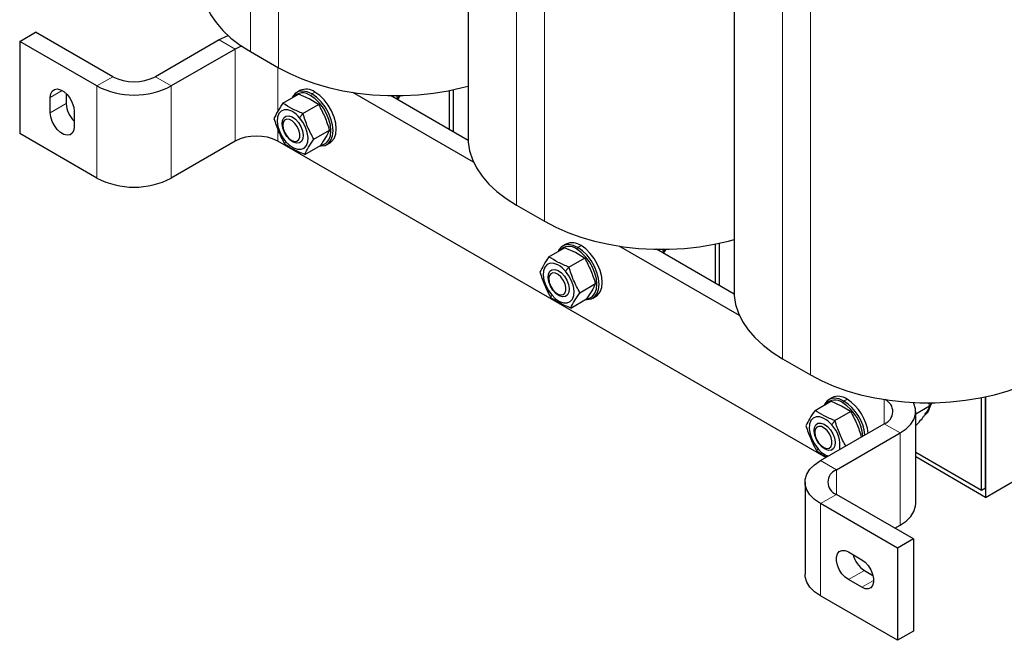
# Model space of a CAD drawing. Header units: millimetres. Extents: x 5 to 418, y 2 to 292.
# Tile 19 of 26: x 315 to 367, y 60 to 93. Entities that reach past the tile are written whole.
import ezdxf

# ---------------------------------------------------------------- set-up
doc = ezdxf.new("R2010")
doc.units = ezdxf.units.MM

msp = doc.modelspace()

# ---------------------------------------------------------------- linework, layer by layer
at = {"color": 7, "linetype": 'Continuous', "lineweight": 18}
for p, q in [((327.0636, 115.3447), (327.0636, 90.8485)), ((328.5486, 114.4875), (328.5486, 89.9913)), ((341.2058, 107.1806), (341.2058, 82.6844)), ((342.6907, 106.3234), (342.6907, 81.8272)), ((355.3479, 99.0166), (355.3479, 74.5203)), ((356.8328, 96.0026), (356.8328, 73.6631)), ((326.2505, 90.9829), (325.4019, 91.4727)), ((326.2505, 90.9829), (326.2505, 86.0836)), ((318.8966, 89.0235), (319.7451, 89.5133)), ((322.0078, 89.5133), (322.8564, 89.0235)), ((328.5132, 90.0117), (328.5132, 87.6754)), ((318.8966, 89.0235), (318.8966, 84.1242)), ((322.8564, 89.0235), (322.8564, 84.1242)), ((316.4217, 88.4108), (317.0582, 88.7783)), ((330.2668, 88.5008), (330.3234, 88.5988)), ((330.4931, 88.6967), (330.3234, 88.5988)), ((316.4217, 87.5943), (317.2702, 88.0841)), ((329.677, 87.3341), (329.851, 87.5565)), ((329.295, 87.3627), (329.2752, 87.3741)), ((328.5132, 86.7199), (328.5132, 86.0836)), ((328.9333, 86.0749), (328.8886, 85.9271)), ((329.3531, 86.0681), (329.3352, 86.0348)), ((344.409, 80.3367), (344.4655, 80.4347)), ((344.6352, 80.5326), (344.4655, 80.4347)), ((343.4372, 79.1986), (343.4173, 79.21)), ((343.8192, 79.17), (343.9931, 79.3924)), ((343.0754, 77.9108), (343.0307, 77.763)), ((343.4952, 77.904), (343.4773, 77.8708)), ((358.5511, 72.1726), (358.6077, 72.2706)), ((358.7774, 72.3686), (358.6077, 72.2706)), ((360.7573, 72.3515), (360.7573, 71.0625)), ((357.9613, 71.0059), (358.1353, 71.2283)), ((357.5793, 71.0345), (357.5594, 71.0459)), ((361.6058, 70.5727), (360.7573, 71.0625)), ((361.6058, 70.5727), (361.6058, 65.6734)), ((357.2176, 69.7467), (357.1729, 69.5989)), ((357.6373, 69.7399), (357.6194, 69.7067)), ((357.3632, 69.1031), (358.2117, 68.6133)), ((358.2117, 68.6133), (358.2117, 67.307)), ((358.2117, 67.307), (357.3632, 66.8172)), ((357.3632, 66.8172), (357.3632, 61.9179)), ((358.8481, 62.7754), (359.6966, 63.2653)), ((359.5552, 62.3672), (360.1916, 62.7346))]:
    msp.add_line(p, q, dxfattribs=at)
at = {"color": 7, "linetype": 'Continuous', "lineweight": 25}
for p, q in [((338.6283, 110.7728), (338.6283, 86.2766)), ((352.7704, 102.6087), (352.7704, 78.1125)), ((314.7953, 91.3911), (315.6439, 91.8809)), ((319.7451, 89.5133), (315.6439, 91.8809)), ((318.8966, 89.0235), (314.7953, 91.3911)), ((314.7953, 91.3911), (314.7953, 86.4918)), ((325.4019, 91.4727), (322.0078, 89.5133)), ((326.2505, 90.9829), (322.8564, 89.0235)), ((327.0636, 90.8485), (328.5486, 89.9913)), ((317.2702, 88.6138), (317.2702, 88.0841)), ((328.7911, 88.1034), (329.6235, 88.5839)), ((329.6932, 88.7759), (329.5235, 88.678)), ((330.1915, 88.3325), (329.6235, 88.5839)), ((338.9227, 84.9736), (332.5139, 88.6733)), ((338.6325, 86.1208), (334.5013, 88.5057)), ((337.649, 86.6885), (337.649, 88.7827)), ((337.8612, 86.5661), (337.8612, 88.8268)), ((316.4217, 87.5943), (316.4217, 88.4108)), ((329.851, 87.5565), (330.6834, 88.037)), ((330.6834, 88.037), (330.1915, 88.3325)), ((334.8851, 88.3231), (334.8513, 88.3036)), ((317.6945, 87.6761), (317.6945, 86.8595)), ((328.7772, 87.031), (328.7772, 86.9276)), ((318.8966, 84.1242), (314.7953, 86.4918)), ((330.4297, 86.1949), (331.2622, 86.6754)), ((326.2505, 86.0836), (322.8564, 84.1242)), ((357.6453, 69.266), (328.5132, 86.0836)), ((329.2344, 86.1357), (329.324, 86.084)), ((329.9485, 85.3802), (330.7809, 85.8607)), ((331.1233, 85.9066), (331.293, 86.0046)), ((341.2058, 82.6844), (342.6907, 81.8272)), ((343.8353, 80.6119), (343.6656, 80.5139)), ((351.7912, 78.5245), (351.7912, 80.6186)), ((352.0033, 78.402), (352.0033, 80.6627)), ((342.9332, 79.9393), (343.7656, 80.4198)), ((344.3337, 80.1684), (343.7656, 80.4198)), ((344.8256, 79.873), (344.3337, 80.1684)), ((353.0649, 76.8095), (346.6561, 80.5092)), ((352.7746, 77.9567), (348.6434, 80.3416)), ((349.0272, 80.159), (348.9935, 80.1395)), ((343.9931, 79.3924), (344.8256, 79.873)), ((342.9194, 78.867), (342.9194, 78.7635)), ((344.5719, 78.0308), (345.4043, 78.5114)), ((343.3765, 77.9716), (343.4661, 77.9199)), ((344.0907, 77.2161), (344.9231, 77.6966)), ((345.2655, 77.7425), (345.4352, 77.8405)), ((355.3479, 74.5203), (356.8328, 73.6631)), ((357.0753, 71.7752), (357.9077, 72.2558)), ((357.9774, 72.4478), (357.8077, 72.3498)), ((358.4758, 72.0043), (357.9077, 72.2558)), ((365.9333, 67.5265), (365.9333, 72.4545)), ((366.1454, 67.6489), (366.1454, 72.4987)), ((366.1454, 72.4987), (366.1454, 67.1508)), ((358.1353, 71.2283), (358.9677, 71.7089)), ((358.9677, 71.7089), (358.4758, 72.0043)), ((363.1693, 71.9949), (362.4259, 71.5657)), ((362.4259, 66.8164), (362.4259, 71.7156)), ((357.0615, 70.7029), (357.0615, 70.5994)), ((357.3632, 69.1031), (360.7573, 71.0625)), ((362.4753, 71.0074), (362.4259, 70.9789)), ((366.1454, 67.1508), (372.9761, 71.0941)), ((358.2117, 68.6133), (361.6058, 70.5727)), ((357.5187, 69.8076), (357.6082, 69.7558)), ((362.4259, 69.5512), (365.9333, 67.5265)), ((366.1454, 67.1508), (362.4259, 69.2981)), ((356.5431, 67.9601), (356.5431, 63.0609)), ((365.9333, 67.5265), (366.1454, 67.6489)), ((362.3129, 64.9394), (358.2117, 67.307)), ((361.4644, 64.4496), (357.3632, 66.8172)), ((361.3237, 65.5105), (361.6058, 65.6734)), ((362.3129, 64.9394), (361.4644, 64.4496)), ((362.3129, 64.9394), (362.3129, 60.0402)), ((361.4644, 64.4496), (361.4644, 59.5503)), ((358.8481, 64.2452), (359.5552, 63.837)), ((359.6966, 63.2653), (360.1552, 63.0005)), ((359.5552, 62.3672), (358.8481, 62.7754)), ((361.4644, 59.5503), (357.3632, 61.9179)), ((362.3129, 60.0402), (361.4644, 59.5503))]:
    msp.add_line(p, q, dxfattribs=at)
at = {"color": 7, "linetype": 'Continuous', "lineweight": 25, "flags": 128}
for points in [[(324.4862, 94.4407), (324.4956, 94.2061), (324.5706, 93.7388), (324.7199, 93.2776), (324.9424, 92.8263), (325.236, 92.3887), (325.5983, 91.9687), (326.0262, 91.5697), (326.516, 91.1953), (327.0636, 90.8485)], [(325.8824, 91.6948), (325.7758, 91.6538), (325.4019, 91.4727)], [(326.6022, 91.1363), (326.4929, 91.0977), (326.2505, 90.9829)], [(328.5486, 89.9913), (329.1492, 89.6751), (329.7979, 89.3924), (330.489, 89.1453), (331.2166, 88.9362), (331.9745, 88.7667), (332.7563, 88.6383), (333.5553, 88.552), (334.3647, 88.5087), (335.1775, 88.5087), (335.9869, 88.552), (336.7859, 88.6383), (337.5677, 88.7667), (338.3256, 88.9362), (338.6283, 89.0173)], [(316.4217, 88.4108), (316.4475, 88.603), (316.5227, 88.7498), (316.6413, 88.8394), (316.7937, 88.8645), (316.9675, 88.8231), (317.1486, 88.7186), (317.3224, 88.5593), (317.4748, 88.3583), (317.5934, 88.1317), (317.6687, 87.898), (317.6945, 87.6761)], [(330.3234, 88.5988), (330.0716, 88.7113), (329.8325, 88.7528), (329.618, 88.7209), (329.4389, 88.6175), (329.3041, 88.4476), (329.2716, 88.3808)], [(330.8175, 85.8759), (330.937, 85.9024), (331.1071, 86.0007), (331.2352, 86.1621), (331.3147, 86.3785), (331.3416, 86.6392), (331.3147, 86.9309), (331.2352, 87.2391), (331.1071, 87.5484), (330.937, 87.8431), (330.7332, 88.1087), (330.506, 88.3316), (330.2668, 88.5008)], [(330.74, 85.8371), (330.8143, 85.8318), (331.0288, 85.8636), (331.2079, 85.9671), (331.3427, 86.137), (331.4264, 86.3648), (331.4548, 86.6392), (331.4264, 86.9463), (331.3427, 87.2707), (331.2079, 87.5962), (331.0288, 87.9065), (330.8143, 88.186), (330.5752, 88.4207), (330.3234, 88.5988)], [(331.293, 86.0046), (331.3776, 86.0651), (331.5124, 86.235), (331.5961, 86.4628), (331.6245, 86.7371), (331.5961, 87.0442), (331.5124, 87.3687), (331.3776, 87.6942), (331.1985, 88.0045), (330.984, 88.284), (330.7449, 88.5186), (330.4931, 88.6967)], [(334.9007, 88.2751), (334.9337, 88.3895), (334.953, 88.5044)], [(334.9262, 88.3584), (334.9902, 88.4433), (335.0238, 88.5054)], [(317.6945, 86.8595), (317.6687, 86.6674), (317.5934, 86.5205), (317.4748, 86.4309), (317.3224, 86.4058), (317.1486, 86.4472), (316.9675, 86.5518), (316.7937, 86.7111), (316.6413, 86.9121), (316.5227, 87.1387), (316.4475, 87.3724), (316.4217, 87.5943)], [(329.2617, 87.6754), (329.0511, 87.7517), (328.8579, 87.7567), (328.6952, 87.6899), (328.5741, 87.556), (328.5027, 87.364), (328.4861, 87.1271), (328.5252, 86.8614), (328.6176, 86.585), (328.7567, 86.3167), (328.9333, 86.0749)], [(329.3352, 86.0348), (329.1591, 86.1577), (328.9974, 86.334), (328.8658, 86.5467), (328.7772, 86.7747), (328.7403, 86.9959), (328.7587, 87.1886), (328.8305, 87.3339), (328.9489, 87.4175), (329.1021, 87.4314), (329.2752, 87.3741)], [(329.2838, 87.16), (329.1336, 87.2369), (328.9942, 87.2516), (328.8809, 87.2026), (328.8059, 87.0952), (328.7774, 86.941), (328.7984, 86.7568), (328.8666, 86.5625), (328.9747, 86.3791), (329.1109, 86.2266), (329.2606, 86.1215), (329.4074, 86.0751), (329.5354, 86.0925), (329.6309, 86.1717), (329.6834, 86.3043), (329.6872, 86.4759), (329.642, 86.6677), (329.5526, 86.8592), (329.4287, 87.0294), (329.2838, 87.16)], [(328.9333, 86.0749), (329.1352, 85.876), (329.3487, 85.7335), (329.5592, 85.6572), (329.7524, 85.6523), (329.9151, 85.7191), (330.0363, 85.853), (330.1076, 86.045), (330.1243, 86.2819), (330.0851, 86.5476), (329.9928, 86.824), (329.8536, 87.0922), (329.677, 87.3341)], [(329.2752, 87.3741), (329.4512, 87.2513), (329.6129, 87.0749), (329.7445, 86.8623), (329.8331, 86.6342), (329.8701, 86.413), (329.8517, 86.2204), (329.7798, 86.0751), (329.6615, 85.9914), (329.5083, 85.9776), (329.3352, 86.0348)], [(338.6283, 86.2766), (338.6377, 86.042), (338.7127, 85.5748), (338.8621, 85.1135), (339.0845, 84.6622), (339.3781, 84.2246), (339.7404, 83.8046), (340.1683, 83.4056), (340.6582, 83.0312), (341.2058, 82.6844)], [(342.6907, 81.8272), (343.2914, 81.5111), (343.94, 81.2283), (344.6311, 80.9813), (345.3587, 80.7721), (346.1167, 80.6026), (346.8985, 80.4742), (347.6975, 80.388), (348.5068, 80.3447), (349.3197, 80.3447), (350.129, 80.388), (350.928, 80.4742), (351.7098, 80.6026), (352.4677, 80.7721), (352.7704, 80.8533)], [(344.4655, 80.4347), (344.2138, 80.5473), (343.9747, 80.5887), (343.7601, 80.5569), (343.581, 80.4534), (343.4462, 80.2835), (343.4137, 80.2167)], [(344.9596, 77.7118), (345.0791, 77.7383), (345.2493, 77.8366), (345.3773, 77.998), (345.4568, 78.2145), (345.4838, 78.4751), (345.4568, 78.7668), (345.3773, 79.075), (345.2493, 79.3843), (345.0791, 79.6791), (344.8753, 79.9446), (344.6481, 80.1675), (344.409, 80.3367)], [(344.8822, 77.673), (344.9564, 77.6677), (345.1709, 77.6996), (345.3501, 77.803), (345.4849, 77.9729), (345.5685, 78.2007), (345.5969, 78.4751), (345.5685, 78.7822), (345.4849, 79.1066), (345.3501, 79.4321), (345.1709, 79.7424), (344.9564, 80.0219), (344.7173, 80.2566), (344.4655, 80.4347)], [(345.4352, 77.8405), (345.5198, 77.901), (345.6546, 78.0709), (345.7382, 78.2987), (345.7666, 78.5731), (345.7382, 78.8801), (345.6546, 79.2046), (345.5198, 79.5301), (345.3406, 79.8404), (345.1261, 80.1199), (344.887, 80.3546), (344.6352, 80.5326)], [(349.0429, 80.111), (349.0758, 80.2254), (349.0951, 80.3403)], [(349.0683, 80.1943), (349.1324, 80.2792), (349.1659, 80.3413)], [(343.4038, 79.5114), (343.1933, 79.5877), (343.0001, 79.5926), (342.8374, 79.5258), (342.7162, 79.3919), (342.6449, 79.1999), (342.6282, 78.963), (342.6674, 78.6973), (342.7597, 78.4209), (342.8989, 78.1526), (343.0754, 77.9108)], [(343.4773, 77.8708), (343.3013, 77.9936), (343.1395, 78.17), (343.0079, 78.3826), (342.9193, 78.6107), (342.8824, 78.8318), (342.9008, 79.0245), (342.9727, 79.1698), (343.091, 79.2535), (343.2442, 79.2673), (343.4173, 79.21)], [(343.426, 78.996), (343.2757, 79.0728), (343.1364, 79.0875), (343.0231, 79.0385), (342.9481, 78.9311), (342.9195, 78.7769), (342.9405, 78.5927), (343.0087, 78.3984), (343.1168, 78.215), (343.2531, 78.0625), (343.4027, 77.9574), (343.5495, 77.911), (343.6776, 77.9284), (343.773, 78.0077), (343.8255, 78.1403), (343.8293, 78.3118), (343.7841, 78.5037), (343.6947, 78.6951), (343.5709, 78.8653), (343.426, 78.996)], [(343.0754, 77.9108), (343.2773, 77.7119), (343.4908, 77.5694), (343.7013, 77.4931), (343.8945, 77.4882), (344.0573, 77.555), (344.1784, 77.6889), (344.2497, 77.8809), (344.2664, 78.1178), (344.2272, 78.3835), (344.1349, 78.6599), (343.9957, 78.9281), (343.8192, 79.17)], [(343.4173, 79.21), (343.5933, 79.0872), (343.7551, 78.9108), (343.8867, 78.6982), (343.9753, 78.4701), (344.0122, 78.2489), (343.9938, 78.0563), (343.9219, 77.911), (343.8036, 77.8273), (343.6504, 77.8135), (343.4773, 77.8708)], [(352.7704, 78.1125), (352.7798, 77.8779), (352.8548, 77.4107), (353.0042, 76.9494), (353.2266, 76.4981), (353.5203, 76.0606), (353.8826, 75.6405), (354.3105, 75.2416), (354.8003, 74.8671), (355.3479, 74.5203)], [(356.8328, 73.6631), (357.4335, 73.347), (358.0822, 73.0642), (358.7733, 72.8172), (359.5009, 72.608), (360.2588, 72.4385), (361.0406, 72.3101), (361.8396, 72.2239), (362.649, 72.1806), (363.4618, 72.1806), (364.2711, 72.2239), (365.0701, 72.3101), (365.8519, 72.4385), (366.6099, 72.608), (367.3375, 72.8172), (368.0286, 73.0642), (368.6772, 73.347), (369.2779, 73.6631)], [(358.6077, 72.2706), (358.3559, 72.3832), (358.1168, 72.4246), (357.9023, 72.3928), (357.7231, 72.2893), (357.5883, 72.1194), (357.5559, 72.0526)], [(361.6058, 70.5727), (361.9195, 70.7885), (362.1636, 71.0325), (362.3305, 71.2973), (362.4153, 71.5747), (362.4153, 71.8565), (362.3305, 72.134), (362.3093, 72.1773)], [(363.2105, 72.0302), (363.2745, 72.1151), (363.308, 72.1773)], [(357.5459, 71.3473), (357.3354, 71.4236), (357.1422, 71.4285), (356.9795, 71.3617), (356.8583, 71.2278), (356.787, 71.0358), (356.7703, 70.7989), (356.8095, 70.5332), (356.9018, 70.2568), (357.041, 69.9886), (357.2176, 69.7467)], [(362.9853, 71.6261), (362.9988, 71.6271), (363.0435, 71.6335)], [(357.6194, 69.7067), (357.4434, 69.8295), (357.2817, 70.0059), (357.1501, 70.2185), (357.0615, 70.4466), (357.0245, 70.6678), (357.0429, 70.8604), (357.1148, 71.0057), (357.2331, 71.0894), (357.3863, 71.1032), (357.5594, 71.0459)], [(357.5681, 70.8319), (357.4178, 70.9087), (357.2785, 70.9234), (357.1652, 70.8744), (357.0902, 70.767), (357.0617, 70.6128), (357.0826, 70.4286), (357.1509, 70.2343), (357.259, 70.051), (357.3952, 69.8985), (357.5448, 69.7933), (357.6916, 69.7469), (357.8197, 69.7643), (357.9152, 69.8436), (357.9676, 69.9762), (357.9715, 70.1477), (357.9263, 70.3396), (357.8369, 70.531), (357.713, 70.7013), (357.5681, 70.8319)], [(357.5594, 71.0459), (357.7355, 70.9231), (357.8972, 70.7467), (358.0288, 70.5341), (358.1174, 70.3061), (358.1543, 70.0849), (358.136, 69.8922), (358.0641, 69.7469), (357.9457, 69.6633), (357.7925, 69.6494), (357.6194, 69.7067)], [(357.3632, 66.8172), (357.0494, 67.033), (356.8054, 67.277), (356.6385, 67.5418), (356.5537, 67.8193), (356.5537, 68.101), (356.6385, 68.3785), (356.8054, 68.6433), (357.0494, 68.8873), (357.3632, 69.1031)], [(361.6058, 65.6734), (361.9195, 65.8892), (362.1636, 66.1333), (362.3305, 66.398), (362.4153, 66.6755), (362.4259, 66.8164)], [(358.8481, 62.7754), (358.6688, 62.9087), (358.504, 63.0907), (358.3671, 63.3067), (358.2692, 63.5392), (358.2182, 63.7694), (358.2182, 63.9786), (358.2692, 64.1498), (358.3671, 64.2692), (358.504, 64.3272), (358.6688, 64.3189), (358.8481, 64.2452)], [(359.5552, 63.837), (359.7345, 63.7037), (359.8993, 63.5217), (360.0362, 63.3057), (360.1341, 63.0732), (360.1851, 62.8431), (360.1851, 62.6339), (360.1341, 62.4627), (360.0362, 62.3432), (359.8993, 62.2853), (359.7345, 62.2935), (359.5552, 62.3672)], [(357.3632, 61.9179), (357.0494, 62.1338), (356.8054, 62.3778), (356.6385, 62.6425), (356.5537, 62.92), (356.5431, 63.0609)]]:
    msp.add_lwpolyline(points, dxfattribs=at)
at = {"color": 7, "linetype": 'Continuous', "lineweight": 25}
for centre, radius, start, end in [((320.8765, 91.6969), 2.4592, 242.60967, 297.39033), ((320.8765, 92.8237), 4.285, 242.48054, 297.51946), ((329.843, 87.994), 0.6607, 50.0933, 140.0413), ((330.0265, 88.0637), 0.7864, 53.60737, 115.08217), ((318.6796, 88.1569), 1.4113, 182.95592, 225.72931), ((328.5803, 86.4231), 1.4257, 39.71481, 61.45275), ((327.3818, 83.9001), 2.4592, 62.60967, 117.39033), ((320.8765, 87.9244), 4.285, 242.48054, 297.51946), ((344.1687, 79.8996), 0.7864, 53.60737, 115.08217), ((343.9851, 79.8299), 0.6607, 50.0933, 140.0413), ((342.7225, 78.259), 1.4257, 39.71481, 61.45275), ((358.1272, 71.6658), 0.6607, 50.0933, 140.0413), ((358.3108, 71.7355), 0.7864, 53.60737, 115.08217), ((357.2785, 70.1905), 2.4685, 6.5039, 57.42082), ((357.4498, 70.2898), 2.4665, 6.12049, 57.43574), ((360.5157, 71.7119), 0.6929, 290.40186, 66.11301), ((357.2946, 70.2019), 2.3372, 5.04867, 57.47999), ((362.5038, 72.2116), 0.7343, 304.03971, 357.23847), ((362.6928, 71.9505), 0.4711, 302.7686, 351.72513), ((356.8646, 70.0949), 1.4257, 39.71481, 61.45275), ((356.8369, 69.9162), 1.5658, 351.84496, 44.10129), ((358.1932, 70.5184), 1.2439, 218.34136, 250.66961), ((358.4596, 67.9601), 0.6986, 110.78342, 249.21658), ((360.4548, 64.4426), 1.4004, 194.08831, 237.21891)]:
    msp.add_arc(centre, radius, start, end, dxfattribs=at)
for points, knots in [([(334.8851, 88.3231), (334.8792, 88.3637), (334.8694, 88.4309), (334.8564, 88.4973), (334.8512, 88.5236)], [0, 0, 0, 0, 0.6046805, 1, 1, 1, 1]), ([(328.7911, 88.1034), (328.6918, 87.9566), (328.4933, 87.663), (328.371, 87.4135), (328.3098, 87.2887)], [0, 0, 0, 0, 0.4999949, 1, 1, 1, 1]), ([(329.851, 87.5565), (329.655, 87.6368), (329.2636, 87.7971), (328.9484, 88.0014), (328.7911, 88.1034)], [0, 0, 0, 0, 0.5008729, 1, 1, 1, 1]), ([(330.6834, 88.037), (330.7989, 87.8211), (331.0299, 87.3892), (331.1847, 86.9134), (331.2622, 86.6754)], [0, 0, 0, 0, 0.4999949, 1, 1, 1, 1]), ([(330.4297, 86.1949), (330.3142, 86.4108), (330.0832, 86.8427), (329.9284, 87.3186), (329.851, 87.5565)], [0, 0, 0, 0, 0.4999949, 1, 1, 1, 1]), ([(328.3098, 87.2887), (328.3872, 87.0507), (328.5421, 86.5749), (328.7731, 86.143), (328.8886, 85.9271)], [0, 0, 0, 0, 0.4999949, 1, 1, 1, 1]), ([(331.2622, 86.6754), (331.201, 86.5507), (331.0787, 86.3011), (330.8802, 86.0075), (330.7809, 85.8607)], [0, 0, 0, 0, 0.4999949, 1, 1, 1, 1]), ([(329.9485, 85.3802), (329.7525, 85.4605), (329.3611, 85.6208), (329.0459, 85.8251), (328.8886, 85.9271)], [0, 0, 0, 0, 0.5008729, 1, 1, 1, 1]), ([(329.9485, 85.3802), (330.0097, 85.505), (330.132, 85.7546), (330.3305, 86.0481), (330.4297, 86.1949)], [0, 0, 0, 0, 0.4999949, 1, 1, 1, 1]), ([(349.0272, 80.159), (349.0213, 80.1996), (349.0116, 80.2668), (348.9985, 80.3332), (348.9934, 80.3595)], [0, 0, 0, 0, 0.6046805, 1, 1, 1, 1]), ([(342.9332, 79.9393), (342.8339, 79.7925), (342.6354, 79.4989), (342.5131, 79.2494), (342.452, 79.1246)], [0, 0, 0, 0, 0.4999949, 1, 1, 1, 1]), ([(343.9931, 79.3924), (343.7971, 79.4727), (343.4057, 79.633), (343.0905, 79.8373), (342.9332, 79.9393)], [0, 0, 0, 0, 0.5008729, 1, 1, 1, 1]), ([(344.8256, 79.873), (344.9411, 79.657), (345.1721, 79.2252), (345.3269, 78.7493), (345.4043, 78.5114)], [0, 0, 0, 0, 0.4999949, 1, 1, 1, 1]), ([(342.452, 79.1246), (342.5294, 78.8867), (342.6842, 78.4108), (342.9152, 77.9789), (343.0307, 77.763)], [0, 0, 0, 0, 0.4999949, 1, 1, 1, 1]), ([(344.5719, 78.0308), (344.4564, 78.2468), (344.2254, 78.6786), (344.0706, 79.1545), (343.9931, 79.3924)], [0, 0, 0, 0, 0.4999949, 1, 1, 1, 1]), ([(344.0907, 77.2161), (344.1518, 77.3409), (344.2741, 77.5905), (344.4726, 77.884), (344.5719, 78.0308)], [0, 0, 0, 0, 0.4999949, 1, 1, 1, 1]), ([(345.4043, 78.5114), (345.3431, 78.3866), (345.2208, 78.137), (345.0223, 77.8434), (344.9231, 77.6966)], [0, 0, 0, 0, 0.4999949, 1, 1, 1, 1]), ([(344.0907, 77.2161), (343.8946, 77.2964), (343.5032, 77.4567), (343.188, 77.661), (343.0307, 77.763)], [0, 0, 0, 0, 0.5008729, 1, 1, 1, 1]), ([(357.0753, 71.7752), (356.9761, 71.6284), (356.7776, 71.3349), (356.6553, 71.0853), (356.5941, 70.9605)], [0, 0, 0, 0, 0.4999949, 1, 1, 1, 1]), ([(358.1353, 71.2283), (357.9392, 71.3086), (357.5478, 71.4689), (357.2326, 71.6732), (357.0753, 71.7752)], [0, 0, 0, 0, 0.50087292, 1, 1, 1, 1]), ([(358.9677, 71.7089), (359.0832, 71.4929), (359.3142, 71.0611), (359.469, 70.5852), (359.5464, 70.3473)], [0, 0, 0, 0, 0.4999949, 1, 1, 1, 1]), ([(363.1693, 71.9949), (363.1566, 71.9639), (363.1312, 71.9016), (363.079, 71.7986), (363.0244, 71.7054), (362.9731, 71.6259), (362.9442, 71.5841), (362.9297, 71.5632)], [0, 0, 0, 0, 0.2475821, 0.4964613, 0.7472582, 0.8733036, 1, 1, 1, 1]), ([(363.1693, 71.9949), (363.1634, 72.0355), (363.1537, 72.1027), (363.1406, 72.1691), (363.1355, 72.1954)], [0, 0, 0, 0, 0.6046805, 1, 1, 1, 1]), ([(358.714, 69.8667), (358.5985, 70.0827), (358.3675, 70.5145), (358.2127, 70.9904), (358.1353, 71.2283)], [0, 0, 0, 0, 0.4999949, 1, 1, 1, 1]), ([(362.9297, 71.5632), (362.9213, 71.5514), (362.8856, 71.501), (362.7842, 71.3666), (362.6392, 71.1916), (362.5165, 71.0537), (362.4753, 71.0074)], [0, 0, 0, 0, 0.0700711, 0.299886, 0.7649664, 1, 1, 1, 1]), ([(356.5941, 70.9605), (356.6715, 70.7226), (356.8263, 70.2467), (357.0573, 69.8148), (357.1729, 69.5989)], [0, 0, 0, 0, 0.4999949, 1, 1, 1, 1]), ([(357.6905, 69.2921), (357.6816, 69.296), (357.4831, 69.3833), (357.3244, 69.4936), (357.1729, 69.5989)], [0, 0, 0, 0, 0.0450467, 1, 1, 1, 1])]:
    msp.add_open_spline(points, degree=3, knots=knots, dxfattribs=at)

doc.saveas('drawing.dxf')
